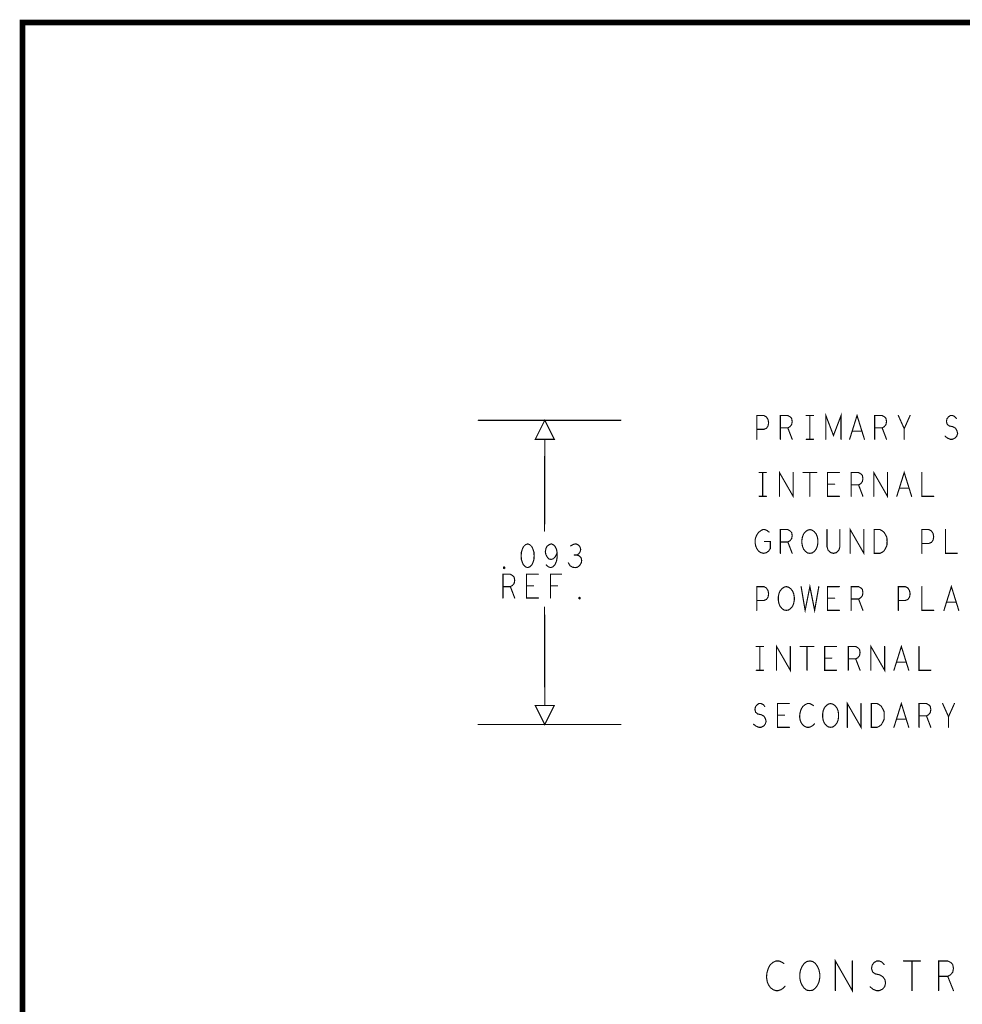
# Model space of a CAD drawing. Extents: x 28 to 61, y 24.9 to 46.
# Tile 15 of 51: x 28 to 32.9, y 40.8 to 46. Entities that reach past the tile are written whole.
import ezdxf

# ---------------------------------------------------------------- set-up
doc = ezdxf.new("R2010")
doc.units = 0
doc.layers.add('1', color=2, linetype='CONTINUOUS')

msp = doc.modelspace()

# ---------------------------------------------------------------- linework, layer by layer
at = {"layer": '1'}
for points, const_width in [([(27.97, 24.965), (60.97, 24.965), (60.97, 45.965), (27.97, 45.965), (27.97, 24.965)], 0.03), ([(30.366, 43.873), (31.116, 43.873)], 0.006), ([(30.716, 43.873), (30.666, 43.773), (30.766, 43.773), (30.716, 43.873)], 0.006), ([(31.831, 43.773), (31.831, 43.898), (31.868, 43.898), (31.881, 43.891), (31.89, 43.877), (31.893, 43.86), (31.89, 43.843), (31.882, 43.831), (31.868, 43.825), (31.831, 43.825)], 0.006), ([(31.955, 43.773), (31.955, 43.898), (31.994, 43.898), (32.006, 43.891), (32.014, 43.883), (32.017, 43.866), (32.014, 43.85), (32.005, 43.839), (31.994, 43.833), (31.955, 43.833)], 0.006), ([(32.091, 43.898), (32.129, 43.898)], 0.006), ([(32.11, 43.898), (32.11, 43.773)], 0.006), ([(32.194, 43.773), (32.194, 43.898), (32.234, 43.793), (32.274, 43.898), (32.274, 43.773)], 0.006), ([(32.319, 43.773), (32.358, 43.898), (32.397, 43.773)], 0.006), ([(32.451, 43.773), (32.451, 43.898), (32.49, 43.898), (32.502, 43.891), (32.51, 43.883), (32.513, 43.866), (32.51, 43.85), (32.501, 43.839), (32.49, 43.833), (32.451, 43.833)], 0.006), ([(32.606, 43.773), (32.606, 43.829), (32.575, 43.898)], 0.006), ([(32.637, 43.898), (32.606, 43.829)], 0.006), ([(32.821, 43.789), (32.834, 43.779), (32.848, 43.773), (32.86, 43.773), (32.873, 43.779), (32.882, 43.789), (32.887, 43.804), (32.883, 43.818), (32.876, 43.831), (32.862, 43.839), (32.843, 43.843), (32.832, 43.852), (32.828, 43.866), (32.831, 43.881), (32.839, 43.891), (32.849, 43.898), (32.86, 43.898), (32.871, 43.893), (32.88, 43.883)], 0.006), ([(31.994, 43.833), (32.017, 43.773)], 0.006), ([(32.383, 43.816), (32.333, 43.816)], 0.006), ([(32.49, 43.833), (32.513, 43.773)], 0.006), ([(30.715, 43.29), (30.716, 43.773)], 0.006), ([(32.091, 43.773), (32.129, 43.773)], 0.006), ([(31.95, 43.473), (31.95, 43.598), (32.022, 43.473), (32.022, 43.598)], 0.006), ([(32.446, 43.473), (32.446, 43.598), (32.518, 43.473), (32.518, 43.598)], 0.006), ([(32.567, 43.473), (32.606, 43.598), (32.645, 43.473)], 0.006), ([(31.843, 43.598), (31.881, 43.598)], 0.006), ([(31.862, 43.598), (31.862, 43.473)], 0.006), ([(32.074, 43.598), (32.146, 43.598)], 0.006), ([(32.11, 43.598), (32.11, 43.473)], 0.006), ([(32.265, 43.473), (32.203, 43.473), (32.203, 43.598), (32.265, 43.598)], 0.006), ([(32.327, 43.473), (32.327, 43.598), (32.366, 43.598), (32.378, 43.591), (32.386, 43.583), (32.389, 43.566), (32.386, 43.55), (32.377, 43.539), (32.366, 43.533), (32.327, 43.533)], 0.006), ([(32.699, 43.598), (32.699, 43.473), (32.761, 43.473)], 0.006), ([(32.24, 43.537), (32.203, 43.537)], 0.006), ([(32.366, 43.533), (32.389, 43.473)], 0.006), ([(32.631, 43.516), (32.581, 43.516)], 0.006), ([(31.843, 43.473), (31.881, 43.473)], 0.006), ([(31.871, 43.235), (31.902, 43.235), (31.902, 43.198), (31.893, 43.185), (31.882, 43.177), (31.867, 43.173), (31.851, 43.177), (31.84, 43.185), (31.831, 43.198), (31.825, 43.212), (31.822, 43.229), (31.822, 43.243), (31.825, 43.256), (31.831, 43.27), (31.84, 43.283), (31.85, 43.291), (31.862, 43.298), (31.873, 43.298), (31.885, 43.293), (31.895, 43.285)], 0.006), ([(31.955, 43.173), (31.955, 43.298), (31.994, 43.298), (32.006, 43.291), (32.014, 43.283), (32.017, 43.266), (32.014, 43.25), (32.005, 43.239), (31.994, 43.233), (31.955, 43.233)], 0.006), ([(32.11, 43.173), (32.098, 43.175), (32.087, 43.183), (32.077, 43.195), (32.071, 43.21), (32.068, 43.227), (32.068, 43.243), (32.071, 43.26), (32.077, 43.275), (32.087, 43.287), (32.098, 43.295), (32.11, 43.298), (32.122, 43.295), (32.133, 43.287), (32.143, 43.275), (32.149, 43.26), (32.152, 43.243), (32.152, 43.227), (32.149, 43.21), (32.143, 43.195), (32.133, 43.183), (32.122, 43.175), (32.11, 43.173)], 0.006), ([(32.2, 43.298), (32.2, 43.208), (32.206, 43.189), (32.219, 43.177), (32.234, 43.173), (32.25, 43.177), (32.262, 43.189), (32.268, 43.208), (32.268, 43.298)], 0.006), ([(32.322, 43.173), (32.322, 43.298), (32.394, 43.173), (32.394, 43.298)], 0.006), ([(32.448, 43.173), (32.448, 43.298), (32.479, 43.298), (32.491, 43.291), (32.501, 43.283), (32.508, 43.27), (32.515, 43.256), (32.516, 43.235), (32.515, 43.214), (32.508, 43.2), (32.501, 43.187), (32.491, 43.179), (32.479, 43.173), (32.448, 43.173)], 0.006), ([(32.699, 43.173), (32.699, 43.298), (32.736, 43.298), (32.749, 43.291), (32.758, 43.277), (32.761, 43.26), (32.758, 43.243), (32.75, 43.231), (32.736, 43.225), (32.699, 43.225)], 0.006), ([(32.823, 43.298), (32.823, 43.173), (32.885, 43.173)], 0.006), ([(30.626, 43.223), (30.614, 43.218), (30.604, 43.208), (30.598, 43.195), (30.593, 43.179), (30.592, 43.16), (30.593, 43.141), (30.598, 43.125), (30.604, 43.112), (30.614, 43.102), (30.626, 43.098), (30.638, 43.102), (30.648, 43.112), (30.654, 43.125), (30.659, 43.141), (30.66, 43.16), (30.659, 43.179), (30.654, 43.195), (30.648, 43.208), (30.638, 43.218), (30.626, 43.223)], 0.006), ([(30.724, 43.112), (30.735, 43.102), (30.747, 43.098), (30.759, 43.102), (30.77, 43.114), (30.778, 43.133), (30.781, 43.152), (30.781, 43.175), (30.778, 43.193), (30.77, 43.21), (30.761, 43.218), (30.75, 43.223), (30.738, 43.218), (30.728, 43.21), (30.722, 43.198), (30.719, 43.181), (30.722, 43.166), (30.73, 43.152), (30.739, 43.143), (30.75, 43.141), (30.762, 43.145), (30.772, 43.156), (30.781, 43.175)], 0.006), ([(30.885, 43.164), (30.894, 43.17), (30.902, 43.181), (30.905, 43.193), (30.902, 43.206), (30.894, 43.216), (30.88, 43.223), (30.866, 43.22), (30.852, 43.212)], 0.006), ([(31.994, 43.233), (32.017, 43.173)], 0.006), ([(30.84, 43.123), (30.849, 43.108), (30.862, 43.1), (30.876, 43.098), (30.888, 43.1), (30.9, 43.11), (30.908, 43.123), (30.91, 43.135), (30.907, 43.15), (30.896, 43.16), (30.885, 43.164), (30.871, 43.164)], 0.006), ([(30.502, 43.093), (30.499, 43.095), (30.499, 43.1), (30.502, 43.102), (30.505, 43.1), (30.505, 43.095), (30.502, 43.093)], 0.006), ([(30.496, 42.938), (30.496, 43.063), (30.535, 43.063), (30.547, 43.056), (30.555, 43.048), (30.558, 43.031), (30.555, 43.015), (30.546, 43.004), (30.535, 42.998), (30.496, 42.998)], 0.006), ([(30.682, 42.938), (30.62, 42.938), (30.62, 43.063), (30.682, 43.063)], 0.006), ([(30.746, 42.938), (30.746, 43.063), (30.804, 43.063)], 0.006), ([(30.535, 42.998), (30.558, 42.938)], 0.006), ([(30.657, 43.002), (30.62, 43.002)], 0.006), ([(30.783, 43.002), (30.746, 43.002)], 0.006), ([(31.831, 42.873), (31.831, 42.998), (31.868, 42.998), (31.881, 42.991), (31.89, 42.977), (31.893, 42.96), (31.89, 42.943), (31.882, 42.931), (31.868, 42.925), (31.831, 42.925)], 0.006), ([(31.986, 42.873), (31.974, 42.875), (31.963, 42.883), (31.953, 42.895), (31.947, 42.91), (31.944, 42.927), (31.944, 42.943), (31.947, 42.96), (31.953, 42.975), (31.963, 42.987), (31.974, 42.995), (31.986, 42.998), (31.998, 42.995), (32.009, 42.987), (32.019, 42.975), (32.025, 42.96), (32.028, 42.943), (32.028, 42.927), (32.025, 42.91), (32.019, 42.895), (32.009, 42.883), (31.998, 42.875), (31.986, 42.873)], 0.006), ([(32.064, 42.998), (32.085, 42.873), (32.11, 42.998), (32.135, 42.873), (32.157, 42.998)], 0.006), ([(32.265, 42.873), (32.203, 42.873), (32.203, 42.998), (32.265, 42.998)], 0.006), ([(32.327, 42.873), (32.327, 42.998), (32.366, 42.998), (32.378, 42.991), (32.386, 42.983), (32.389, 42.966), (32.386, 42.95), (32.377, 42.939), (32.366, 42.933), (32.327, 42.933)], 0.006), ([(32.575, 42.873), (32.575, 42.998), (32.612, 42.998), (32.625, 42.991), (32.634, 42.977), (32.637, 42.96), (32.634, 42.943), (32.626, 42.931), (32.612, 42.925), (32.575, 42.925)], 0.006), ([(32.699, 42.998), (32.699, 42.873), (32.761, 42.873)], 0.006), ([(32.815, 42.873), (32.854, 42.998), (32.893, 42.873)], 0.006), ([(30.899, 42.933), (30.896, 42.935), (30.896, 42.94), (30.899, 42.942), (30.902, 42.94), (30.902, 42.935), (30.899, 42.933)], 0.006), ([(32.24, 42.937), (32.203, 42.937)], 0.006), ([(32.366, 42.933), (32.389, 42.873)], 0.006), ([(30.716, 42.373), (30.715, 42.89)], 0.006), ([(32.879, 42.916), (32.829, 42.916)], 0.006), ([(31.828, 42.683), (31.866, 42.683)], 0.006), ([(31.847, 42.683), (31.847, 42.558)], 0.006), ([(31.935, 42.558), (31.935, 42.683), (32.007, 42.558), (32.007, 42.683)], 0.006), ([(32.059, 42.683), (32.131, 42.683)], 0.006), ([(32.095, 42.683), (32.095, 42.558)], 0.006), ([(32.25, 42.558), (32.188, 42.558), (32.188, 42.683), (32.25, 42.683)], 0.006), ([(32.312, 42.558), (32.312, 42.683), (32.351, 42.683), (32.363, 42.676), (32.371, 42.668), (32.374, 42.651), (32.371, 42.635), (32.362, 42.624), (32.351, 42.618), (32.312, 42.618)], 0.006), ([(32.431, 42.558), (32.431, 42.683), (32.503, 42.558), (32.503, 42.683)], 0.006), ([(32.552, 42.558), (32.591, 42.683), (32.63, 42.558)], 0.006), ([(32.684, 42.683), (32.684, 42.558), (32.746, 42.558)], 0.006), ([(32.225, 42.622), (32.188, 42.622)], 0.006), ([(32.351, 42.618), (32.374, 42.558)], 0.006), ([(32.616, 42.601), (32.566, 42.601)], 0.006), ([(31.828, 42.558), (31.866, 42.558)], 0.006), ([(30.666, 42.373), (30.716, 42.273), (30.766, 42.373), (30.666, 42.373)], 0.006), ([(31.814, 42.274), (31.827, 42.264), (31.841, 42.258), (31.853, 42.258), (31.866, 42.264), (31.875, 42.274), (31.88, 42.289), (31.876, 42.303), (31.869, 42.316), (31.855, 42.324), (31.836, 42.328), (31.825, 42.337), (31.821, 42.351), (31.824, 42.366), (31.832, 42.376), (31.842, 42.383), (31.853, 42.383), (31.864, 42.378), (31.873, 42.368)], 0.006), ([(32.002, 42.258), (31.94, 42.258), (31.94, 42.383), (32.002, 42.383)], 0.006), ([(32.129, 42.372), (32.12, 42.378), (32.109, 42.383), (32.097, 42.383), (32.083, 42.376), (32.072, 42.366), (32.064, 42.353), (32.058, 42.333), (32.056, 42.314), (32.059, 42.295), (32.064, 42.283), (32.073, 42.27), (32.084, 42.262), (32.095, 42.258), (32.106, 42.258), (32.117, 42.262), (32.126, 42.268), (32.134, 42.276)], 0.006), ([(32.219, 42.258), (32.207, 42.26), (32.196, 42.268), (32.186, 42.28), (32.18, 42.295), (32.177, 42.312), (32.177, 42.328), (32.18, 42.345), (32.186, 42.36), (32.196, 42.372), (32.207, 42.38), (32.219, 42.383), (32.231, 42.38), (32.242, 42.372), (32.252, 42.36), (32.258, 42.345), (32.261, 42.328), (32.261, 42.312), (32.258, 42.295), (32.252, 42.28), (32.242, 42.268), (32.231, 42.26), (32.219, 42.258)], 0.006), ([(32.307, 42.258), (32.307, 42.383), (32.379, 42.258), (32.379, 42.383)], 0.006), ([(32.433, 42.258), (32.433, 42.383), (32.464, 42.383), (32.476, 42.376), (32.486, 42.368), (32.493, 42.355), (32.5, 42.341), (32.501, 42.32), (32.5, 42.299), (32.493, 42.285), (32.486, 42.272), (32.476, 42.264), (32.464, 42.258), (32.433, 42.258)], 0.006), ([(32.552, 42.258), (32.591, 42.383), (32.63, 42.258)], 0.006), ([(32.684, 42.258), (32.684, 42.383), (32.723, 42.383), (32.735, 42.376), (32.743, 42.368), (32.746, 42.351), (32.743, 42.335), (32.734, 42.324), (32.723, 42.318), (32.684, 42.318)], 0.006), ([(32.839, 42.258), (32.839, 42.314), (32.808, 42.383)], 0.006), ([(32.87, 42.383), (32.839, 42.314)], 0.006), ([(31.977, 42.322), (31.94, 42.322)], 0.006), ([(32.723, 42.318), (32.746, 42.258)], 0.006), ([(31.116, 42.273), (30.366, 42.273)], 0.006), ([(32.616, 42.301), (32.566, 42.301)], 0.006), ([(31.973, 41.016), (31.962, 41.023), (31.948, 41.029), (31.932, 41.029), (31.915, 41.021), (31.901, 41.008), (31.892, 40.992), (31.884, 40.966), (31.882, 40.943), (31.886, 40.919), (31.892, 40.904), (31.903, 40.888), (31.917, 40.878), (31.931, 40.873), (31.944, 40.873), (31.958, 40.878), (31.97, 40.886), (31.979, 40.896)], 0.006), ([(32.11, 40.873), (32.094, 40.875), (32.08, 40.886), (32.069, 40.901), (32.061, 40.919), (32.057, 40.94), (32.057, 40.961), (32.061, 40.982), (32.069, 41), (32.08, 41.016), (32.094, 41.026), (32.11, 41.029), (32.125, 41.026), (32.139, 41.016), (32.15, 41), (32.158, 40.982), (32.162, 40.961), (32.162, 40.94), (32.158, 40.919), (32.15, 40.901), (32.139, 40.886), (32.125, 40.875), (32.11, 40.873)], 0.006), ([(32.244, 40.873), (32.244, 41.029), (32.333, 40.873), (32.333, 41.029)], 0.006), ([(32.427, 40.893), (32.442, 40.88), (32.46, 40.873), (32.475, 40.873), (32.491, 40.88), (32.503, 40.893), (32.508, 40.912), (32.505, 40.93), (32.495, 40.945), (32.477, 40.956), (32.454, 40.961), (32.44, 40.971), (32.434, 40.99), (32.438, 41.008), (32.448, 41.021), (32.462, 41.029), (32.475, 41.029), (32.489, 41.023), (32.501, 41.01)], 0.006), ([(32.602, 41.029), (32.691, 41.029)], 0.006), ([(32.647, 41.029), (32.647, 40.873)], 0.006), ([(32.787, 40.873), (32.787, 41.029), (32.835, 41.029), (32.851, 41.021), (32.861, 41.01), (32.865, 40.99), (32.861, 40.969), (32.849, 40.956), (32.835, 40.948), (32.787, 40.948)], 0.006), ([(32.835, 40.948), (32.865, 40.873)], 0.006)]:
    msp.add_lwpolyline(points, dxfattribs=dict(at, const_width=const_width))
at = {"layer": '1', "const_width": 0.003}
for points in [[(30.3675, 43.873, 1), (30.3645, 43.873, 1)], [(30.7175, 43.873, 1), (30.7145, 43.873, 1)], [(30.7175, 43.873, 1), (30.7145, 43.873, 1)], [(31.1175, 43.873, 1), (31.1145, 43.873, 1)], [(32.0925, 43.898, 1), (32.0895, 43.898, 1)], [(32.1115, 43.898, 1), (32.1085, 43.898, 1)], [(32.1305, 43.898, 1), (32.1275, 43.898, 1)], [(32.5765, 43.898, 1), (32.5735, 43.898, 1)], [(32.6385, 43.898, 1), (32.6355, 43.898, 1)], [(32.8815, 43.883, 1), (32.8785, 43.883, 1)], [(31.8325, 43.825, 1), (31.8295, 43.825, 1)], [(31.9565, 43.833, 1), (31.9535, 43.833, 1)], [(31.9955, 43.833, 1), (31.9925, 43.833, 1)], [(32.3345, 43.816, 1), (32.3315, 43.816, 1)], [(32.3845, 43.816, 1), (32.3815, 43.816, 1)], [(32.4525, 43.833, 1), (32.4495, 43.833, 1)], [(32.4915, 43.833, 1), (32.4885, 43.833, 1)], [(32.6075, 43.829, 1), (32.6045, 43.829, 1)], [(30.7175, 43.773, 1), (30.7145, 43.773, 1)], [(31.8325, 43.773, 1), (31.8295, 43.773, 1)], [(31.9565, 43.773, 1), (31.9535, 43.773, 1)], [(32.0185, 43.773, 1), (32.0155, 43.773, 1)], [(32.0925, 43.773, 1), (32.0895, 43.773, 1)], [(32.1115, 43.773, 1), (32.1085, 43.773, 1)], [(32.1305, 43.773, 1), (32.1275, 43.773, 1)], [(32.1955, 43.773, 1), (32.1925, 43.773, 1)], [(32.2755, 43.773, 1), (32.2725, 43.773, 1)], [(32.3205, 43.773, 1), (32.3175, 43.773, 1)], [(32.3985, 43.773, 1), (32.3955, 43.773, 1)], [(32.4525, 43.773, 1), (32.4495, 43.773, 1)], [(32.5145, 43.773, 1), (32.5115, 43.773, 1)], [(32.6075, 43.773, 1), (32.6045, 43.773, 1)], [(32.8225, 43.789, 1), (32.8195, 43.789, 1)], [(31.8445, 43.598, 1), (31.8415, 43.598, 1)], [(31.8635, 43.598, 1), (31.8605, 43.598, 1)], [(31.8825, 43.598, 1), (31.8795, 43.598, 1)], [(32.0235, 43.598, 1), (32.0205, 43.598, 1)], [(32.0755, 43.598, 1), (32.0725, 43.598, 1)], [(32.1115, 43.598, 1), (32.1085, 43.598, 1)], [(32.1475, 43.598, 1), (32.1445, 43.598, 1)], [(32.2665, 43.598, 1), (32.2635, 43.598, 1)], [(32.5195, 43.598, 1), (32.5165, 43.598, 1)], [(32.7005, 43.598, 1), (32.6975, 43.598, 1)], [(32.2045, 43.537, 1), (32.2015, 43.537, 1)], [(32.2415, 43.537, 1), (32.2385, 43.537, 1)], [(32.3285, 43.533, 1), (32.3255, 43.533, 1)], [(32.3675, 43.533, 1), (32.3645, 43.533, 1)], [(32.5825, 43.516, 1), (32.5795, 43.516, 1)], [(32.6325, 43.516, 1), (32.6295, 43.516, 1)], [(31.8445, 43.473, 1), (31.8415, 43.473, 1)], [(31.8635, 43.473, 1), (31.8605, 43.473, 1)], [(31.8825, 43.473, 1), (31.8795, 43.473, 1)], [(31.9515, 43.473, 1), (31.9485, 43.473, 1)], [(32.1115, 43.473, 1), (32.1085, 43.473, 1)], [(32.2665, 43.473, 1), (32.2635, 43.473, 1)], [(32.3285, 43.473, 1), (32.3255, 43.473, 1)], [(32.3905, 43.473, 1), (32.3875, 43.473, 1)], [(32.4475, 43.473, 1), (32.4445, 43.473, 1)], [(32.5685, 43.473, 1), (32.5655, 43.473, 1)], [(32.6465, 43.473, 1), (32.6435, 43.473, 1)], [(32.7625, 43.473, 1), (32.7595, 43.473, 1)], [(32.2015, 43.298, 1), (32.1985, 43.298, 1)], [(32.2695, 43.298, 1), (32.2665, 43.298, 1)], [(32.3955, 43.298, 1), (32.3925, 43.298, 1)], [(32.8245, 43.298, 1), (32.8215, 43.298, 1)], [(30.7165, 43.29, 1), (30.7135, 43.29, 1)], [(31.8965, 43.285, 1), (31.8935, 43.285, 1)], [(30.6275, 43.223, 1), (30.6245, 43.223, 1)], [(30.6275, 43.223, 1), (30.6245, 43.223, 1)], [(30.8535, 43.212, 1), (30.8505, 43.212, 1)], [(31.8725, 43.235, 1), (31.8695, 43.235, 1)], [(31.9565, 43.233, 1), (31.9535, 43.233, 1)], [(31.9955, 43.233, 1), (31.9925, 43.233, 1)], [(32.7005, 43.225, 1), (32.6975, 43.225, 1)], [(30.7825, 43.175, 1), (30.7795, 43.175, 1)], [(30.8725, 43.164, 1), (30.8695, 43.164, 1)], [(30.8865, 43.164, 1), (30.8835, 43.164, 1)], [(31.9565, 43.173, 1), (31.9535, 43.173, 1)], [(32.0185, 43.173, 1), (32.0155, 43.173, 1)], [(32.1115, 43.173, 1), (32.1085, 43.173, 1)], [(32.1115, 43.173, 1), (32.1085, 43.173, 1)], [(32.3235, 43.173, 1), (32.3205, 43.173, 1)], [(32.4495, 43.173, 1), (32.4465, 43.173, 1)], [(32.4495, 43.173, 1), (32.4465, 43.173, 1)], [(32.7005, 43.173, 1), (32.6975, 43.173, 1)], [(32.8865, 43.173, 1), (32.8835, 43.173, 1)], [(30.5035, 43.093, 1), (30.5005, 43.093, 1)], [(30.5035, 43.093, 1), (30.5005, 43.093, 1)], [(30.7255, 43.112, 1), (30.7225, 43.112, 1)], [(30.8415, 43.123, 1), (30.8385, 43.123, 1)], [(30.6835, 43.063, 1), (30.6805, 43.063, 1)], [(30.8055, 43.063, 1), (30.8025, 43.063, 1)], [(30.4975, 42.998, 1), (30.4945, 42.998, 1)], [(30.5365, 42.998, 1), (30.5335, 42.998, 1)], [(30.6215, 43.002, 1), (30.6185, 43.002, 1)], [(30.6585, 43.002, 1), (30.6555, 43.002, 1)], [(30.7475, 43.002, 1), (30.7445, 43.002, 1)], [(30.7845, 43.002, 1), (30.7815, 43.002, 1)], [(32.0655, 42.998, 1), (32.0625, 42.998, 1)], [(32.1585, 42.998, 1), (32.1555, 42.998, 1)], [(32.2665, 42.998, 1), (32.2635, 42.998, 1)], [(32.7005, 42.998, 1), (32.6975, 42.998, 1)], [(30.4975, 42.938, 1), (30.4945, 42.938, 1)], [(30.5595, 42.938, 1), (30.5565, 42.938, 1)], [(30.6835, 42.938, 1), (30.6805, 42.938, 1)], [(30.7475, 42.938, 1), (30.7445, 42.938, 1)], [(30.9005, 42.933, 1), (30.8975, 42.933, 1)], [(30.9005, 42.933, 1), (30.8975, 42.933, 1)], [(32.2045, 42.937, 1), (32.2015, 42.937, 1)], [(32.2415, 42.937, 1), (32.2385, 42.937, 1)], [(32.3285, 42.933, 1), (32.3255, 42.933, 1)], [(32.3675, 42.933, 1), (32.3645, 42.933, 1)], [(30.7165, 42.89, 1), (30.7135, 42.89, 1)], [(31.8325, 42.925, 1), (31.8295, 42.925, 1)], [(32.5765, 42.925, 1), (32.5735, 42.925, 1)], [(32.8305, 42.916, 1), (32.8275, 42.916, 1)], [(32.8805, 42.916, 1), (32.8775, 42.916, 1)], [(31.8325, 42.873, 1), (31.8295, 42.873, 1)], [(31.9875, 42.873, 1), (31.9845, 42.873, 1)], [(31.9875, 42.873, 1), (31.9845, 42.873, 1)], [(32.2665, 42.873, 1), (32.2635, 42.873, 1)], [(32.3285, 42.873, 1), (32.3255, 42.873, 1)], [(32.3905, 42.873, 1), (32.3875, 42.873, 1)], [(32.5765, 42.873, 1), (32.5735, 42.873, 1)], [(32.7625, 42.873, 1), (32.7595, 42.873, 1)], [(32.8165, 42.873, 1), (32.8135, 42.873, 1)], [(32.8945, 42.873, 1), (32.8915, 42.873, 1)], [(31.8295, 42.683, 1), (31.8265, 42.683, 1)], [(31.8485, 42.683, 1), (31.8455, 42.683, 1)], [(31.8675, 42.683, 1), (31.8645, 42.683, 1)], [(32.0085, 42.683, 1), (32.0055, 42.683, 1)], [(32.0605, 42.683, 1), (32.0575, 42.683, 1)], [(32.0965, 42.683, 1), (32.0935, 42.683, 1)], [(32.1325, 42.683, 1), (32.1295, 42.683, 1)], [(32.2515, 42.683, 1), (32.2485, 42.683, 1)], [(32.5045, 42.683, 1), (32.5015, 42.683, 1)], [(32.6855, 42.683, 1), (32.6825, 42.683, 1)], [(32.1895, 42.622, 1), (32.1865, 42.622, 1)], [(32.2265, 42.622, 1), (32.2235, 42.622, 1)], [(32.3135, 42.618, 1), (32.3105, 42.618, 1)], [(32.3525, 42.618, 1), (32.3495, 42.618, 1)], [(32.5675, 42.601, 1), (32.5645, 42.601, 1)], [(32.6175, 42.601, 1), (32.6145, 42.601, 1)], [(31.8295, 42.558, 1), (31.8265, 42.558, 1)], [(31.8485, 42.558, 1), (31.8455, 42.558, 1)], [(31.8675, 42.558, 1), (31.8645, 42.558, 1)], [(31.9365, 42.558, 1), (31.9335, 42.558, 1)], [(32.0965, 42.558, 1), (32.0935, 42.558, 1)], [(32.2515, 42.558, 1), (32.2485, 42.558, 1)], [(32.3135, 42.558, 1), (32.3105, 42.558, 1)], [(32.3755, 42.558, 1), (32.3725, 42.558, 1)], [(32.4325, 42.558, 1), (32.4295, 42.558, 1)], [(32.5535, 42.558, 1), (32.5505, 42.558, 1)], [(32.6315, 42.558, 1), (32.6285, 42.558, 1)], [(32.7475, 42.558, 1), (32.7445, 42.558, 1)], [(30.6675, 42.373, 1), (30.6645, 42.373, 1)], [(30.6675, 42.373, 1), (30.6645, 42.373, 1)], [(30.7175, 42.373, 1), (30.7145, 42.373, 1)], [(31.8745, 42.368, 1), (31.8715, 42.368, 1)], [(32.0035, 42.383, 1), (32.0005, 42.383, 1)], [(32.1305, 42.372, 1), (32.1275, 42.372, 1)], [(32.3805, 42.383, 1), (32.3775, 42.383, 1)], [(32.8095, 42.383, 1), (32.8065, 42.383, 1)], [(32.8715, 42.383, 1), (32.8685, 42.383, 1)], [(31.9415, 42.322, 1), (31.9385, 42.322, 1)], [(31.9785, 42.322, 1), (31.9755, 42.322, 1)], [(32.6855, 42.318, 1), (32.6825, 42.318, 1)], [(32.7245, 42.318, 1), (32.7215, 42.318, 1)], [(32.8405, 42.314, 1), (32.8375, 42.314, 1)], [(30.3675, 42.273, 1), (30.3645, 42.273, 1)], [(31.1175, 42.273, 1), (31.1145, 42.273, 1)], [(31.8155, 42.274, 1), (31.8125, 42.274, 1)], [(32.1355, 42.276, 1), (32.1325, 42.276, 1)], [(32.5675, 42.301, 1), (32.5645, 42.301, 1)], [(32.6175, 42.301, 1), (32.6145, 42.301, 1)], [(32.0035, 42.258, 1), (32.0005, 42.258, 1)], [(32.2205, 42.258, 1), (32.2175, 42.258, 1)], [(32.2205, 42.258, 1), (32.2175, 42.258, 1)], [(32.3085, 42.258, 1), (32.3055, 42.258, 1)], [(32.4345, 42.258, 1), (32.4315, 42.258, 1)], [(32.4345, 42.258, 1), (32.4315, 42.258, 1)], [(32.5535, 42.258, 1), (32.5505, 42.258, 1)], [(32.6315, 42.258, 1), (32.6285, 42.258, 1)], [(32.6855, 42.258, 1), (32.6825, 42.258, 1)], [(32.7475, 42.258, 1), (32.7445, 42.258, 1)], [(32.8405, 42.258, 1), (32.8375, 42.258, 1)], [(31.9745, 41.016, 1), (31.9715, 41.016, 1)], [(32.3345, 41.029, 1), (32.3315, 41.029, 1)], [(32.6035, 41.029, 1), (32.6005, 41.029, 1)], [(32.6485, 41.029, 1), (32.6455, 41.029, 1)], [(32.6925, 41.029, 1), (32.6895, 41.029, 1)], [(32.5025, 41.01, 1), (32.4995, 41.01, 1)], [(32.7885, 40.948, 1), (32.7855, 40.948, 1)], [(32.8365, 40.948, 1), (32.8335, 40.948, 1)], [(31.9805, 40.896, 1), (31.9775, 40.896, 1)], [(32.1115, 40.873, 1), (32.1085, 40.873, 1)], [(32.1115, 40.873, 1), (32.1085, 40.873, 1)], [(32.2455, 40.873, 1), (32.2425, 40.873, 1)], [(32.4285, 40.893, 1), (32.4255, 40.893, 1)], [(32.6485, 40.873, 1), (32.6455, 40.873, 1)], [(32.7885, 40.873, 1), (32.7855, 40.873, 1)], [(32.8665, 40.873, 1), (32.8635, 40.873, 1)]]:
    msp.add_lwpolyline(points, format="xyb", close=True, dxfattribs=at)

doc.saveas('drawing.dxf')
